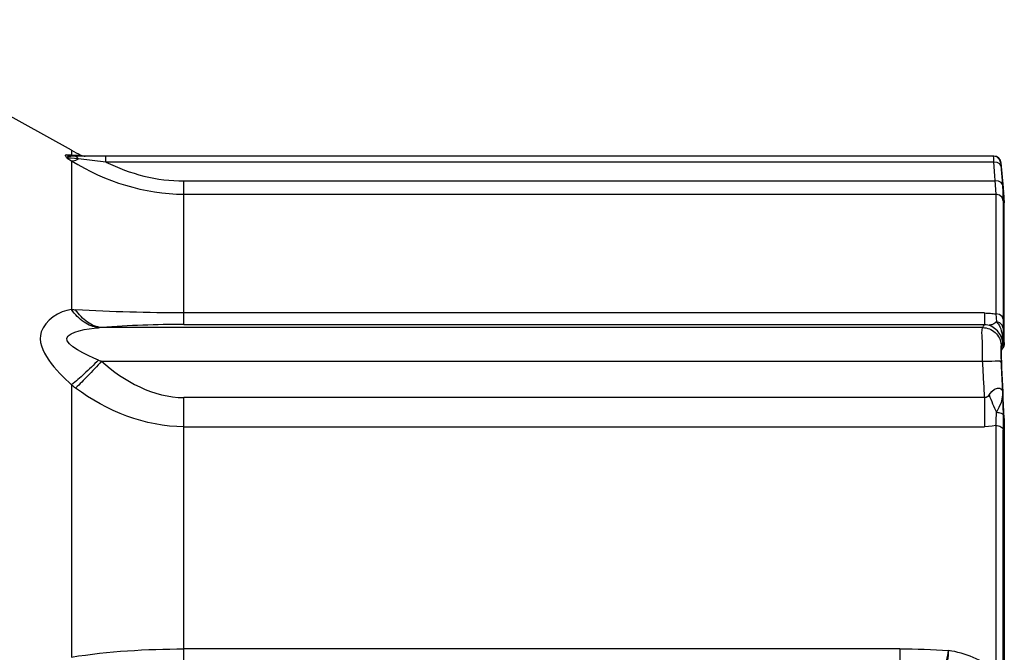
# Paper-space layout 'Sheet' of a CAD drawing. Header units: inches. Extents: x 0.2 to 10.8, y 0.2 to 8.3.
# Tile 151 of 256: x 1.85 to 2.275, y 4.363 to 4.637. Entities that reach past the tile are written whole.
import ezdxf

# ---------------------------------------------------------------- set-up
doc = ezdxf.new("R2010")
doc.units = ezdxf.units.IN
doc.header["$MEASUREMENT"] = 0
doc.layers.get('0').update_dxf_attribs({"lineweight": 5})

psp = doc.layouts.new('Sheet')

# ---------------------------------------------------------------- linework, layer by layer
at = {"color": 0, "linetype": 'ByBlock', "lineweight": -3}
for p, q in [((1.872014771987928, 4.580103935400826), (1.770237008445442, 4.636520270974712)), ((1.872014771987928, 4.580103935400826), (1.872014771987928, 4.578091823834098)), ((1.869771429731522, 4.578106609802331), (1.872014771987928, 4.578091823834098)), ((1.87078195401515, 4.576731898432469), (1.870095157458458, 4.576733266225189)), ((1.870095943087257, 4.576732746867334), (1.872014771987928, 4.575506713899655)), ((1.871844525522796, 4.576664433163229), (1.87078195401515, 4.576731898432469)), ((2.270236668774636, 4.577565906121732), (1.871710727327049, 4.577565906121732)), ((1.873229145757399, 4.576540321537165), (1.871844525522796, 4.576664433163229)), ((1.872014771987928, 4.578091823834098), (1.874101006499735, 4.578034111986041)), ((1.872628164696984, 4.577802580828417), (1.872014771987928, 4.578091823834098)), ((1.872014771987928, 4.575506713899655), (1.872014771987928, 4.511243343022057)), ((1.874929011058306, 4.576363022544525), (1.873229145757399, 4.576540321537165)), ((1.873858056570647, 4.577428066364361), (1.873269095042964, 4.577565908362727)), ((1.874101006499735, 4.578034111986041), (1.876056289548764, 4.577982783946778)), ((1.88683777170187, 4.574986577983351), (1.874929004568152, 4.576363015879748)), ((2.270062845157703, 4.574986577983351), (1.886837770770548, 4.574986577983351)), ((1.88683777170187, 4.574986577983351), (1.88683777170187, 4.577565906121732)), ((2.271319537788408, 4.577275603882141), (2.269987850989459, 4.577565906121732)), ((2.269987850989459, 4.577565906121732), (2.270005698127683, 4.576665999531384)), ((2.270005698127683, 4.576665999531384), (2.270062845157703, 4.574986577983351)), ((2.270062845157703, 4.574986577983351), (2.271111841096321, 4.561113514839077)), ((2.273424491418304, 4.574648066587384), (2.27317567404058, 4.574642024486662)), ((2.273424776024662, 4.574644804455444), (2.27317567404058, 4.574642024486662)), ((2.27317567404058, 4.574642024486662), (2.273250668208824, 4.573437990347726)), ((2.274363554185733, 4.563914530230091), (2.273424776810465, 4.574644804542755)), ((2.273250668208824, 4.573437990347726), (2.273876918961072, 4.565254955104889)), ((1.920495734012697, 4.566804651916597), (2.270689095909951, 4.566804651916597)), ((1.920495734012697, 4.504819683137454), (1.920495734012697, 4.566804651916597)), ((2.273876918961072, 4.565254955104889), (2.27429966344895, 4.558260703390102)), ((2.274214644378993, 4.56391224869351), (2.274346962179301, 4.563914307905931)), ((2.274214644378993, 4.56391224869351), (2.274245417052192, 4.563255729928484)), ((2.274584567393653, 4.558920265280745), (2.274225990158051, 4.56358958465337)), ((2.274245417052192, 4.563255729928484), (2.274310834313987, 4.562316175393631)), ((2.274260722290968, 4.563025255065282), (2.274363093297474, 4.563914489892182)), ((2.274332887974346, 4.562034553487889), (2.274713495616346, 4.557408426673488)), ((1.920495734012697, 4.561113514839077), (2.271111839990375, 4.561113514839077)), ((2.271111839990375, 4.561113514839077), (2.271111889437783, 4.509358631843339)), ((2.27429966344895, 4.558260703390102), (2.274299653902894, 4.507053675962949)), ((2.274728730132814, 4.496756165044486), (2.274713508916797, 4.557408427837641)), ((2.274728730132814, 4.557082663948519), (2.274717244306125, 4.557365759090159)), ((2.2662200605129, 4.509755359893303), (1.920495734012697, 4.509755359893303)), ((2.2662200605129, 4.509755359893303), (2.2662200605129, 4.504819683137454)), ((2.271111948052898, 4.509358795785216), (2.271379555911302, 4.505908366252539)), ((2.274299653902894, 4.507053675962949), (2.274212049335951, 4.503228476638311)), ((2.265376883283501, 4.503445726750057), (1.884966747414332, 4.503445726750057)), ((1.920495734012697, 4.504819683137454), (2.2662200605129, 4.504819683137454)), ((2.274212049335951, 4.503228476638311), (2.274084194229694, 4.499070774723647)), ((2.274084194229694, 4.499070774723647), (2.274044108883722, 4.497126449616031)), ((2.273227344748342, 4.495247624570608), (2.273186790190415, 4.493656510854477)), ((2.273346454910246, 4.495978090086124), (2.273227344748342, 4.495247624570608)), ((2.274044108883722, 4.497126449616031), (2.273346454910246, 4.495978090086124)), ((2.273377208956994, 4.493377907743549), (2.273831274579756, 4.494134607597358)), ((2.273524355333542, 4.495026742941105), (2.273934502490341, 4.495695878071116)), ((2.273831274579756, 4.494134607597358), (2.274198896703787, 4.494766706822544)), ((2.273934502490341, 4.495695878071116), (2.274331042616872, 4.496361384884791)), ((2.274331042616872, 4.496361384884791), (2.274713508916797, 4.497023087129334)), ((2.274602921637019, 4.496829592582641), (2.274713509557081, 4.497023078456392)), ((2.274728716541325, 4.496763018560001), (2.274713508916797, 4.497023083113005)), ((2.273186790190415, 4.493656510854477), (2.273227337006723, 4.491391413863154)), ((2.273227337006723, 4.491391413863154), (2.273346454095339, 4.488687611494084)), ((2.27334035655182, 4.49242806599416), (2.273344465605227, 4.492200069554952)), ((2.273344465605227, 4.492200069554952), (2.273522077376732, 4.486784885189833)), ((2.273357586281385, 4.492299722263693), (2.273367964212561, 4.493061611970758)), ((2.273358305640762, 4.492169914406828), (2.273357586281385, 4.492299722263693)), ((2.273367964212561, 4.493061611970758), (2.273380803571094, 4.493383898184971)), ((1.884966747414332, 4.488901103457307), (2.265376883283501, 4.488901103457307)), ((2.27334643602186, 4.488687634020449), (2.274044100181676, 4.47574209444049)), ((1.872014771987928, 4.478638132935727), (1.872014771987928, 4.361081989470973)), ((2.2662200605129, 4.473196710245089), (1.920495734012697, 4.473196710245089)), ((1.920495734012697, 4.350693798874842), (1.920495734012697, 4.473196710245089)), ((2.2662200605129, 4.473196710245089), (2.2662200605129, 4.460590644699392)), ((2.274713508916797, 4.464187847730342), (2.274713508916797, 4.118943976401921)), ((2.274713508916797, 4.464187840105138), (2.274728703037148, 4.463976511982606)), ((2.274723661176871, 4.464164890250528), (2.274728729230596, 4.463965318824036)), ((1.920495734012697, 4.460590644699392), (2.2662200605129, 4.460590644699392)), ((2.271111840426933, 4.461099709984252), (2.271111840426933, 4.355635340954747)), ((2.27429966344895, 4.354957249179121), (2.27429966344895, 4.459305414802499)), ((2.22966986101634, 4.364585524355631), (1.920495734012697, 4.364585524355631)), ((2.22966986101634, 4.364585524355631), (2.22966986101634, 4.348443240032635))]:
    psp.add_line(p, q, dxfattribs=at)
for points in [[(1.870095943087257, 4.576732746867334), (1.869852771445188, 4.576975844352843), (1.869649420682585, 4.577201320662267), (1.869479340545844, 4.577422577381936), (1.869358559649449, 4.577630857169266), (1.869304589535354, 4.577816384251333), (1.869338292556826, 4.577966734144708), (1.869483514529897, 4.578069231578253), (1.869771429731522, 4.578106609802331)], [(1.871710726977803, 4.577565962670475), (1.871036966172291, 4.577627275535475), (1.87038385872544, 4.577809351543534), (1.869771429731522, 4.578106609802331)], [(1.870095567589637, 4.576733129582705), (1.870077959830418, 4.576863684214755), (1.870098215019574, 4.576985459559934), (1.870155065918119, 4.57710516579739), (1.870256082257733, 4.577220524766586), (1.87040734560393, 4.577327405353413), (1.870615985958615, 4.577420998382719), (1.870892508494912, 4.577496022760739), (1.871251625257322, 4.577546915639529), (1.871710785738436, 4.577566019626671)], [(1.872014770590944, 4.575506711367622), (1.872866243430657, 4.575537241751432), (1.87384461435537, 4.575824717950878), (1.874929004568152, 4.576363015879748)], [(1.873954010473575, 4.577565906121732), (1.873281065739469, 4.577625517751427), (1.872628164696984, 4.577802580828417)], [(1.874929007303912, 4.576363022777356), (1.874419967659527, 4.577020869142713), (1.873858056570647, 4.577428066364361)], [(2.273250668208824, 4.573437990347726), (2.272762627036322, 4.574277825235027), (2.271604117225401, 4.574840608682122), (2.270062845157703, 4.574986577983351)], [(2.27317567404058, 4.574642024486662), (2.272662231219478, 4.576122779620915), (2.271507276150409, 4.577182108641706), (2.271319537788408, 4.577275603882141)], [(2.273876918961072, 4.565254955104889), (2.273387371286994, 4.566094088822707), (2.272229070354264, 4.566657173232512), (2.270689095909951, 4.566804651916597)], [(2.27429966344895, 4.558260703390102), (2.273785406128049, 4.559705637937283), (2.272630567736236, 4.56073911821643), (2.271111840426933, 4.561113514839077)], [(2.274299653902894, 4.507053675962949), (2.273785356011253, 4.508221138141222), (2.27263055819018, 4.509056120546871), (2.271111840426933, 4.509358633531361)], [(2.2662200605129, 4.504819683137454), (2.266930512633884, 4.504780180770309), (2.267584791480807, 4.504651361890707), (2.268132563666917, 4.504467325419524)], [(2.274044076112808, 4.497126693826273), (2.273617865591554, 4.499008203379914), (2.27280386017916, 4.500661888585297), (2.271741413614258, 4.502026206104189), (2.270551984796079, 4.503095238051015), (2.269322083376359, 4.50389884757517), (2.268132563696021, 4.504467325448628)], [(2.274212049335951, 4.503228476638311), (2.273763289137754, 4.50449385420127), (2.272748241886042, 4.505452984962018), (2.271374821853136, 4.505907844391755)], [(2.271377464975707, 4.505907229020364), (2.271694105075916, 4.505531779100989), (2.272064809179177, 4.5050600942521), (2.272465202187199, 4.504467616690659), (2.272840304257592, 4.503757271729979), (2.273173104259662, 4.502931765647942), (2.273442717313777, 4.502043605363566), (2.273639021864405, 4.501174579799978), (2.273775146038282, 4.500373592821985), (2.273871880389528, 4.499643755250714), (2.273941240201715, 4.498980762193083), (2.27398937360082, 4.498381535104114), (2.274022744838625, 4.497798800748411), (2.274044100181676, 4.497126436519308)], [(2.273524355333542, 4.495026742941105), (2.273388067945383, 4.494231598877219), (2.27334035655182, 4.49242806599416)], [(2.273377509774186, 4.493389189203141), (2.273398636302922, 4.493763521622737), (2.273403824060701, 4.493823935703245)], [(2.273393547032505, 4.489972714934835), (2.273367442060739, 4.491076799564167), (2.273357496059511, 4.492025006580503), (2.27336183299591, 4.49280127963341)], [(2.274723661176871, 4.464164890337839), (2.273497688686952, 4.487400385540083), (2.273436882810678, 4.488736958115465)], [(2.268132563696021, 4.474388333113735), (2.269321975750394, 4.475856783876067), (2.270551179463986, 4.476829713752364), (2.271739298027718, 4.477282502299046), (2.272802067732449, 4.477223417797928), (2.273617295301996, 4.476672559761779), (2.274044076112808, 4.475742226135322)], [(2.268132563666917, 4.474388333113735), (2.26757337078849, 4.473718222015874), (2.266926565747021, 4.473285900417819), (2.2662200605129, 4.473196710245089)], [(2.274044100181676, 4.47574209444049), (2.273849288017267, 4.47330830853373), (2.273315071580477, 4.471068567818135), (2.272394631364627, 4.46896879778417), (2.271379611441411, 4.466828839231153)], [(2.271111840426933, 4.461099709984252), (2.269491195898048, 4.46081767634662), (2.267854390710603, 4.460647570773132), (2.2662200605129, 4.460590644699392)]]:
    psp.add_lwpolyline(points, dxfattribs=at)
for centre, radius, start, end in [((1.920495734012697, 4.66756590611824), 0.1, 240.9999998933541, 243.6156336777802), ((1.877834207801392, 4.581565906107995), 0.004000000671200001, 243.6156336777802, 269.9999128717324), ((2.270236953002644, 4.57436590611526), 0.003200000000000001, 4.999999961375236, 90), ((1.919959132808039, 4.058621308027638), 0.4461987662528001, 89.93109569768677, 94.4980337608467), ((2.270728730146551, 4.496756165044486), 0.004000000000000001, 330.1743996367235, 0), ((-2.614465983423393, 4.217735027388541), 4.895387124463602, 2.885712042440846, 3.150556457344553)]:
    psp.add_arc(centre, radius, start, end, dxfattribs=at)
for points in [[(1.872014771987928, 4.575506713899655), (1.886298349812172, 4.566553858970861), (1.903638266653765, 4.561114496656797), (1.920495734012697, 4.561113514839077)], [(1.886837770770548, 4.574986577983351), (1.897161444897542, 4.56981616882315), (1.908949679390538, 4.56680559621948), (1.920495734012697, 4.566804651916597)], [(1.920495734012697, 4.509755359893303), (1.904905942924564, 4.509806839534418), (1.889308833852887, 4.510219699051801), (1.873747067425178, 4.511155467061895)], [(1.884966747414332, 4.488901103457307), (1.894527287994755, 4.480168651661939), (1.907547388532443, 4.473196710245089), (1.920495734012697, 4.473196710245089)], [(1.920495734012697, 4.460590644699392), (1.903948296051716, 4.460552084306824), (1.886992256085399, 4.46737310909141), (1.873747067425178, 4.477291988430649)], [(1.872014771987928, 4.361081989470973), (1.888023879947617, 4.363577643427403), (1.904293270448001, 4.364585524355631), (1.920495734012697, 4.364585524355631)], [(2.22966986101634, 4.364584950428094), (2.236671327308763, 4.364584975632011), (2.243678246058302, 4.364393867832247), (2.250663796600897, 4.363922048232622)], [(2.271111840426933, 4.355635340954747), (2.265028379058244, 4.359768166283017), (2.257921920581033, 4.36273556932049), (2.250663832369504, 4.363922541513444)]]:
    psp.add_open_spline(points, degree=3, dxfattribs=at)
for points, knots in [([(1.872014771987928, 4.511243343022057), (1.866597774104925, 4.510799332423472), (1.850591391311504, 4.499268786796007), (1.865638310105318, 4.484703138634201), (1.872014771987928, 4.478638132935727)], [0, 0, 0, 0, 0.3818071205, 1, 1, 1, 1]), ([(1.883650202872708, 4.503393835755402), (1.881429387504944, 4.503656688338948), (1.876813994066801, 4.505573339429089), (1.873469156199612, 4.509151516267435), (1.872014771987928, 4.511243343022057)], [0, 0, 0, 0, 0.4674520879, 1, 1, 1, 1]), ([(1.87201477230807, 4.511243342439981), (1.872300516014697, 4.511232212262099), (1.872878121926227, 4.511206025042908), (1.873455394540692, 4.511173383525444), (1.873747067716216, 4.511155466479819)], [0, 0, 0, 0, 0.4945842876, 1, 1, 1, 1]), ([(1.884966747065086, 4.503445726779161), (1.882820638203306, 4.50364973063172), (1.878302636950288, 4.505515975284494), (1.875127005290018, 4.509075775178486), (1.873747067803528, 4.511155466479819)], [0, 0, 0, 0, 0.4634449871, 1, 1, 1, 1]), ([(2.2662200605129, 4.509755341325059), (2.267045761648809, 4.509755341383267), (2.26868373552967, 4.509688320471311), (2.27031091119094, 4.509489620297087), (2.271111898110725, 4.509358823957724)], [0, 0, 0, 0, 0.5043075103, 1, 1, 1, 1]), ([(1.883650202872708, 4.489402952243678), (1.878483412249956, 4.491432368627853), (1.861202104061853, 4.499732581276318), (1.878870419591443, 4.503169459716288), (1.883650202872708, 4.503393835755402)], [0, 0, 0, 0, 0.5370551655, 1, 1, 1, 1]), ([(1.884966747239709, 4.503445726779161), (1.884744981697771, 4.503438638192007), (1.884306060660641, 4.503423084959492), (1.883867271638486, 4.503404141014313), (1.883650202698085, 4.503393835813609)], [0, 0, 0, 0, 0.5051974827, 1, 1, 1, 1]), ([(2.265376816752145, 4.488901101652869), (2.265285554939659, 4.492206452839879), (2.265527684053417, 4.496982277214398), (2.26491245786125, 4.501974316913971), (2.265376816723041, 4.503445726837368)], [0, 0, 0, 0, 0.6818380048, 1, 1, 1, 1]), ([(2.265376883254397, 4.503445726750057), (2.265520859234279, 4.503673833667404), (2.265804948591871, 4.504129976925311), (2.266083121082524, 4.504589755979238), (2.266220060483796, 4.504819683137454)], [0, 0, 0, 0, 0.5019790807, 1, 1, 1, 1]), ([(2.265376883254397, 4.503445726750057), (2.26733360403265, 4.503436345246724), (2.271383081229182, 4.501868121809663), (2.27321366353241, 4.497927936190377), (2.273346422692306, 4.495978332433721)], [0, 0, 0, 0, 0.5003355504, 1, 1, 1, 1]), ([(2.271380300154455, 4.505908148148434), (2.270859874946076, 4.505487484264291), (2.269855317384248, 4.504811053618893), (2.268663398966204, 4.504474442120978), (2.268132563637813, 4.504467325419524)], [0, 0, 0, 0, 0.5576203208, 1, 1, 1, 1]), ([(2.273524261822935, 4.495026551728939), (2.273538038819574, 4.49482247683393), (2.273532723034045, 4.494407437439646), (2.273464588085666, 4.493998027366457), (2.273414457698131, 4.493795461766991)], [0, 0, 0, 0, 0.4949940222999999, 1, 1, 1, 1]), ([(2.274632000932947, 4.495894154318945), (2.274589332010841, 4.495696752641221), (2.274474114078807, 4.495307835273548), (2.274298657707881, 4.494942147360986), (2.274198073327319, 4.494767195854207)], [0, 0, 0, 0, 0.5001926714, 1, 1, 1, 1]), ([(2.274713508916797, 4.497023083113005), (2.274726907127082, 4.496836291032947), (2.274726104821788, 4.496456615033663), (2.274672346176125, 4.496080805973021), (2.274632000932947, 4.495894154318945)], [0, 0, 0, 0, 0.4951216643, 1, 1, 1, 1]), ([(1.883650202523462, 4.489402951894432), (1.881597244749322, 4.487367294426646), (1.877788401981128, 4.483702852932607), (1.873853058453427, 4.480171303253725), (1.872014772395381, 4.478638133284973)], [0, 0, 0, 0, 0.5470583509, 1, 1, 1, 1]), ([(1.884966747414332, 4.488901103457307), (1.882976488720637, 4.48673866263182), (1.879289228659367, 4.482817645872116), (1.875506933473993, 4.478986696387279), (1.873747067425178, 4.477291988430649)], [0, 0, 0, 0, 0.546054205, 1, 1, 1, 1]), ([(1.883650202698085, 4.489402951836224), (1.883866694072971, 4.48931684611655), (1.884304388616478, 4.489146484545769), (1.884744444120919, 4.488982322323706), (1.884966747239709, 4.48890110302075)], [0, 0, 0, 0, 0.4960727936, 1, 1, 1, 1]), ([(2.265376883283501, 4.488901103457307), (2.267192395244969, 4.48900059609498), (2.269544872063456, 4.488658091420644), (2.272813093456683, 4.489344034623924), (2.273346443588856, 4.488687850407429)], [0, 0, 0, 0, 0.6825629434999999, 1, 1, 1, 1]), ([(2.266220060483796, 4.473196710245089), (2.266083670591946, 4.475814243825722), (2.265806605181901, 4.481049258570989), (2.265521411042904, 4.486283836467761), (2.265376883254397, 4.488901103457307)], [0, 0, 0, 0, 0.4999837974, 1, 1, 1, 1]), ([(1.873747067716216, 4.47729198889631), (1.873453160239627, 4.477511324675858), (1.872871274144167, 4.477954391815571), (1.872298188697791, 4.478408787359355), (1.87201477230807, 4.47863813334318)], [0, 0, 0, 0, 0.5014634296, 1, 1, 1, 1]), ([(2.268132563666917, 4.474388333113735), (2.268618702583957, 4.47309250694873), (2.269640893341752, 4.470545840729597), (2.270781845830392, 4.468049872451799), (2.271379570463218, 4.466829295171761)], [0, 0, 0, 0, 0.504545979, 1, 1, 1, 1]), ([(2.274044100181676, 4.47574209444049), (2.274065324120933, 4.474108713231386), (2.274108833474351, 4.470756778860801), (2.274169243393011, 4.467405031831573), (2.274212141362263, 4.465686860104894)], [0, 0, 0, 0, 0.4872938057, 1, 1, 1, 1]), ([(2.271111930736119, 4.461099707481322), (2.271153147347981, 4.462016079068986), (2.271233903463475, 4.463926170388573), (2.271325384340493, 4.465835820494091), (2.271379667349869, 4.466828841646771)], [0, 0, 0, 0, 0.4798081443, 1, 1, 1, 1]), ([(2.271379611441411, 4.466828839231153), (2.272035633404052, 4.466812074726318), (2.273033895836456, 4.46670682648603), (2.274131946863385, 4.466076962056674), (2.274212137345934, 4.465686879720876)], [0, 0, 0, 0, 0.6223340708, 1, 1, 1, 1]), ([(2.274212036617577, 4.465687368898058), (2.274230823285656, 4.464934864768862), (2.27426274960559, 4.46346337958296), (2.27428331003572, 4.461991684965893), (2.274290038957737, 4.461272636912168)], [0, 0, 0, 0, 0.5114345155, 1, 1, 1, 1]), ([(2.271111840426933, 4.461099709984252), (2.271852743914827, 4.461099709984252), (2.273154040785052, 4.460892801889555), (2.27422263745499, 4.459846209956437), (2.27429966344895, 4.459305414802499)], [0, 0, 0, 0, 0.5756125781, 1, 1, 1, 1]), ([(2.274290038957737, 4.461272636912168), (2.274293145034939, 4.460940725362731), (2.27429787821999, 4.460285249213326), (2.274299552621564, 4.459629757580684), (2.274299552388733, 4.459306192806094)], [0, 0, 0, 0, 0.506377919, 1, 1, 1, 1]), ([(2.247634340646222, 4.349243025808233), (2.24823430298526, 4.351291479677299), (2.249316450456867, 4.356178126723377), (2.250201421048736, 4.36109621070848), (2.25066375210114, 4.363922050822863)], [0, 0, 0, 0, 0.4270791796, 1, 1, 1, 1]), ([(2.250663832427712, 4.363922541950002), (2.250355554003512, 4.361077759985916), (2.249804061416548, 4.356113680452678), (2.24927103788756, 4.351146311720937), (2.249100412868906, 4.349019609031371)], [0, 0, 0, 0, 0.5728632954, 1, 1, 1, 1])]:
    psp.add_open_spline(points, degree=3, knots=knots, dxfattribs=at)

doc.saveas('drawing.dxf')
